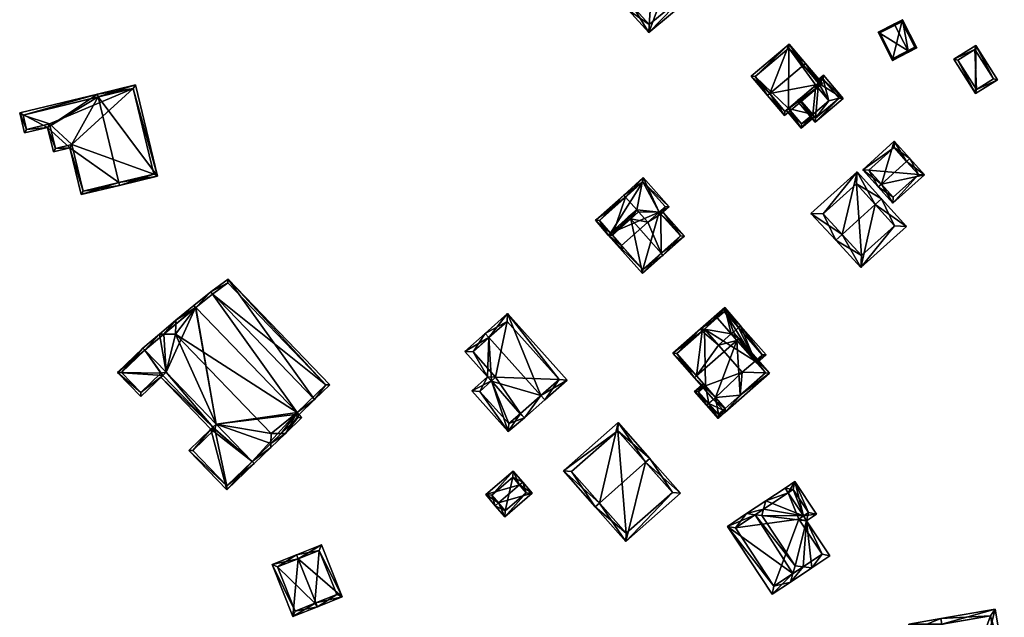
# Model space of a CAD drawing. Header units: inches. Extents: x 2558739 to 2563058, y 1133992 to 1137021.
# Tile 30 of 97: x 2560994 to 2561166, y 1134341 to 1134446. Entities that reach past the tile are written whole.
import ezdxf

# ---------------------------------------------------------------- set-up
doc = ezdxf.new("R2010")
doc.units = ezdxf.units.IN
doc.header["$MEASUREMENT"] = 0
doc.layers.add('Gebaeude Einzelhaus', color=10, linetype='Continuous')

msp = doc.modelspace()

# ---------------------------------------------------------------- meshes
at = {"layer": 'Gebaeude Einzelhaus'}
mesh = msp.add_polyface(dxfattribs=at)
corners = [(2561108.001, 1134453.679, 407.415), (2561104.246, 1134443.596, 404.23), (2561112.206, 1134450.255, 404.195), (2561101.471, 1134448.155, 407.415), (2561100.703, 1134447.506, 407.415), (2561108.764, 1134454.325, 407.415), (2561105.295, 1134458.425, 404.097), (2561097.103, 1134451.496, 404.097), (2561110.794, 1134450.378, 404.803), (2561105.178, 1134457.016, 404.714), (2561098.538, 1134451.4, 404.714), (2561104.341, 1134444.98, 404.831), (2561110.794, 1134450.378, 395.982), (2561105.178, 1134457.016, 395.982), (2561098.538, 1134451.4, 395.982), (2561104.341, 1134444.98, 395.982)]
mesh.append_faces([[corners[k] for k in face] for face in [(1, 11, 8), (3, 11, 4), (10, 3, 4), (4, 11, 1), (7, 10, 4), (9, 10, 6), (6, 10, 7), (0, 9, 5), (8, 0, 5), (5, 9, 6), (1, 8, 2), (2, 8, 5), (3, 7, 4), (0, 6, 3), (3, 6, 7), (0, 5, 6), (0, 2, 5), (4, 1, 3), (3, 1, 0), (0, 1, 2)]], dxfattribs={"color": 13})
mesh.append_faces([[corners[k] for k in face] for face in [(13, 15, 14), (12, 15, 13), (8, 15, 12), (11, 15, 8), (14, 15, 3), (3, 15, 11), (10, 14, 3), (13, 14, 9), (9, 14, 10), (12, 13, 0), (0, 13, 9), (8, 12, 0)]], dxfattribs={"color": 41})
mesh = msp.add_polyface(dxfattribs=at)
corners = [(2561149.579, 1134440.404, 401.372), (2561151.114, 1134440.905, 400.708), (2561148.61, 1134445.816, 400.708), (2561149.693, 1134440.181, 401.372), (2561147.303, 1134444.87, 401.372), (2561147.189, 1134445.093, 401.372), (2561144.338, 1134443.639, 400.708), (2561146.84, 1134438.728, 400.708), (2561150.778, 1134441.014, 400.812), (2561148.501, 1134445.48, 400.812), (2561144.674, 1134443.53, 400.76), (2561146.949, 1134439.064, 400.76), (2561148.501, 1134445.48, 395.303), (2561150.778, 1134441.014, 395.302), (2561144.674, 1134443.53, 395.302), (2561146.949, 1134439.064, 395.302)]
mesh.append_faces([[corners[k] for k in face] for face in [(7, 11, 3), (3, 11, 0), (10, 5, 4), (7, 6, 11), (11, 6, 10), (10, 6, 5), (1, 9, 2), (2, 9, 5), (5, 9, 4), (3, 8, 1), (1, 8, 9), (3, 0, 8), (0, 7, 3), (4, 6, 0), (0, 6, 7), (4, 5, 6), (0, 2, 4), (4, 2, 5), (3, 1, 0), (0, 1, 2)]], dxfattribs={"color": 13})
mesh.append_faces([[corners[k] for k in face] for face in [(12, 15, 14), (13, 15, 12), (8, 0, 13), (13, 0, 15), (15, 0, 11), (11, 10, 15), (15, 10, 14), (4, 14, 10), (4, 12, 14), (4, 9, 12), (9, 8, 12), (12, 8, 13)]], dxfattribs={"color": 41})
mesh = msp.add_polyface(dxfattribs=at)
corners = [(2561125.421, 1134432.907, 406.748), (2561127.99, 1134429.094, 403.43), (2561134.615, 1134434.696, 403.431), (2561125.039, 1134432.584, 406.748), (2561131.282, 1134437.864, 406.748), (2561131.663, 1134438.186, 406.748), (2561128.798, 1134441.574, 403.431), (2561122.173, 1134435.971, 403.431), (2561133.911, 1134434.755, 403.793), (2561128.049, 1134429.799, 403.793), (2561128.739, 1134440.87, 403.804), (2561122.878, 1134435.913, 403.804), (2561133.91, 1134434.754, 403.156), (2561128.739, 1134440.87, 394.601), (2561133.911, 1134434.755, 394.601), (2561122.878, 1134435.913, 394.601), (2561128.049, 1134429.799, 394.6), (2561130.609, 1134431.963, 403.156), (2561128.664, 1134430.319, 400.112), (2561128.664, 1134430.319, 394.6), (2561130.609, 1134431.963, 400.112), (2561133.444, 1134434.36, 394.601)]
mesh.append_faces([[corners[k] for k in face] for face in [(0, 9, 3), (11, 0, 3), (3, 9, 1), (7, 11, 3), (10, 11, 6), (6, 11, 7), (4, 10, 5), (8, 4, 5), (5, 10, 6), (2, 9, 8), (1, 9, 2), (2, 8, 5), (0, 7, 3), (5, 6, 4), (4, 6, 0), (0, 6, 7), (0, 2, 4), (4, 2, 5), (3, 1, 0), (0, 1, 2)]], dxfattribs={"color": 13})
mesh.append_faces([[corners[k] for k in face] for face in [(13, 19, 15), (15, 19, 16), (13, 21, 19), (13, 14, 21), (17, 18, 20), (18, 16, 19), (17, 9, 18), (18, 9, 16), (12, 8, 17), (17, 8, 9), (9, 15, 16), (0, 11, 9), (9, 11, 15), (11, 10, 15), (15, 10, 13), (12, 4, 8), (12, 10, 4), (14, 13, 12), (12, 13, 10)]], dxfattribs={"color": 41})
mesh = msp.add_polyface(dxfattribs=at)
corners = [(2561161.414, 1134441.334, 400.891), (2561161.366, 1134432.928, 400.891), (2561165.196, 1134435.346, 400.891), (2561157.584, 1134438.915, 400.891), (2561164.506, 1134435.503, 400.891), (2561161.523, 1134433.618, 400.891), (2561161.258, 1134440.644, 400.891), (2561158.274, 1134438.759, 400.891), (2561161.258, 1134440.644, 395.293), (2561164.506, 1134435.503, 395.293), (2561158.274, 1134438.759, 395.293), (2561161.523, 1134433.618, 395.293)]
mesh.append_faces([[corners[k] for k in face] for face in [(7, 5, 1), (6, 7, 3), (3, 7, 1), (4, 6, 0), (0, 6, 3), (2, 5, 4), (1, 5, 2), (2, 4, 0), (3, 1, 0), (0, 1, 2)]], dxfattribs={"color": 13})
mesh.append_faces([[corners[k] for k in face] for face in [(8, 11, 10), (9, 11, 8), (4, 11, 9), (5, 11, 4), (10, 11, 7), (7, 11, 5), (8, 10, 6), (6, 10, 7), (9, 8, 4), (4, 8, 6)]], dxfattribs={"color": 41})
mesh = msp.add_polyface(dxfattribs=at)
corners = [(2561133.976, 1134435.451, 403.296), (2561133.288, 1134435.491, 403.431), (2561133.611, 1134435.109, 403.289), (2561133.67, 1134435.814, 403.431), (2561133.91, 1134434.754, 403.156), (2561133.364, 1134427.931, 401.772), (2561130.609, 1134431.963, 403.156), (2561138.271, 1134432.083, 401.772), (2561134.819, 1134436.164, 403.296), (2561130.576, 1134431.935, 403.156), (2561130.227, 1134431.64, 403.156), (2561133.423, 1134428.636, 401.915), (2561137.567, 1134432.141, 401.914), (2561134.76, 1134435.459, 403.153), (2561133.917, 1134434.746, 403.153), (2561133.917, 1134434.746, 394.601), (2561134.76, 1134435.459, 394.601), (2561133.91, 1134434.754, 394.601), (2561132.912, 1134429.24, 400.112), (2561133.423, 1134428.636, 394.6), (2561130.609, 1134431.963, 400.112), (2561132.912, 1134429.24, 394.6), (2561137.567, 1134432.141, 394.601), (2561135.747, 1134431.639, 394.601), (2561133.444, 1134434.36, 394.601)]
mesh.append_faces([[corners[k] for k in face] for face in [(4, 0, 14), (4, 2, 0), (7, 13, 8), (8, 13, 0), (0, 13, 14), (7, 12, 13), (11, 9, 6), (7, 5, 12), (12, 5, 11), (11, 5, 9), (10, 9, 5), (3, 0, 1), (1, 0, 2), (5, 9, 10), (5, 6, 9), (0, 4, 8), (8, 4, 7), (7, 4, 5), (5, 4, 6), (0, 2, 4), (3, 1, 0), (0, 1, 2)]], dxfattribs={"color": 13})
mesh.append_faces([[corners[k] for k in face] for face in [(15, 24, 17), (21, 23, 19), (19, 23, 22), (22, 23, 16), (16, 23, 15), (15, 23, 24), (13, 12, 16), (16, 12, 22), (12, 19, 22), (12, 11, 19), (19, 18, 21), (18, 6, 20), (19, 11, 18), (18, 11, 6), (14, 17, 4), (14, 15, 17), (14, 13, 15), (15, 13, 16)]], dxfattribs={"color": 41})
mesh = msp.add_polyface(dxfattribs=at)
corners = [(2561011.627, 1134417.352, 401.957), (2561011.745, 1134416.865, 401.957), (2561018.359, 1134418.463, 397.754), (2561008.01, 1134432.335, 401.957), (2561014.508, 1134434.419, 397.754), (2561007.893, 1134432.821, 401.957), (2560999.151, 1134426.995, 396.422), (2560994.29, 1134429.538, 394.103), (2560995.138, 1134426.026, 394.103), (2561003.065, 1134423.399, 398.083), (2561000.188, 1134422.705, 396.421), (2561005.033, 1134415.245, 398.082), (2561014.139, 1134433.815, 398.063), (2560994.894, 1134429.169, 394.384), (2560995.506, 1134426.63, 394.384), (2561000.556, 1134423.309, 396.702), (2560999.52, 1134427.599, 396.703), (2561005.401, 1134415.849, 398.362), (2561003.434, 1134424.003, 398.364), (2561017.755, 1134418.831, 398.063), (2561014.139, 1134433.815, 387.911), (2560994.894, 1134429.169, 387.911), (2560995.506, 1134426.63, 387.911), (2560999.52, 1134427.599, 387.911), (2561000.556, 1134423.309, 387.911), (2561003.434, 1134424.003, 387.911), (2561005.401, 1134415.849, 387.911), (2561017.755, 1134418.831, 387.911)]
mesh.append_faces([[corners[k] for k in face] for face in [(2, 19, 12), (0, 19, 1), (17, 0, 1), (1, 19, 2), (11, 17, 1), (18, 17, 9), (15, 18, 9), (9, 17, 11), (10, 15, 9), (16, 15, 6), (14, 16, 6), (6, 15, 10), (8, 14, 6), (13, 14, 7), (7, 14, 8), (3, 13, 5), (12, 3, 5), (5, 13, 7), (2, 12, 4), (4, 12, 5), (0, 11, 1), (3, 9, 0), (0, 9, 11), (5, 6, 3), (3, 6, 9), (9, 6, 10), (5, 7, 6), (6, 7, 8), (3, 4, 5), (0, 2, 3), (3, 2, 4), (0, 1, 2)]], dxfattribs={"color": 13})
mesh.append_faces([[corners[k] for k in face] for face in [(25, 27, 26), (23, 25, 24), (21, 23, 22), (20, 27, 25), (20, 25, 23), (20, 23, 21), (12, 27, 20), (19, 27, 12), (26, 27, 0), (0, 27, 19), (17, 26, 0), (25, 26, 17), (18, 25, 17), (24, 25, 15), (15, 25, 18), (23, 24, 15), (16, 23, 15), (22, 23, 14), (14, 23, 16), (21, 22, 13), (13, 22, 14), (20, 21, 3), (3, 21, 13), (12, 20, 3)]], dxfattribs={"color": 41})
mesh = msp.add_polyface(dxfattribs=at)
corners = [(2561132.912, 1134429.24, 400.112), (2561130.609, 1134431.963, 400.112), (2561128.664, 1134430.319, 400.112), (2561130.909, 1134426.891, 400.112), (2561128.282, 1134429.996, 400.112), (2561133.235, 1134428.859, 400.112), (2561130.968, 1134427.596, 400.112), (2561128.664, 1134430.319, 394.6), (2561130.968, 1134427.596, 394.6), (2561132.912, 1134429.24, 394.6), (2561133.444, 1134434.36, 394.601), (2561135.747, 1134431.639, 394.601)]
mesh.append_faces([[corners[k] for k in face] for face in [(3, 6, 5), (5, 6, 0), (3, 4, 6), (6, 4, 2), (0, 3, 5), (0, 2, 3), (3, 2, 4), (0, 1, 2)]], dxfattribs={"color": 13})
mesh.append_faces([[corners[k] for k in face] for face in [(9, 10, 11), (9, 7, 10), (9, 8, 7), (8, 9, 6), (6, 9, 0), (8, 6, 7), (7, 6, 2)]], dxfattribs={"color": 41})
mesh = msp.add_polyface(dxfattribs=at)
corners = [(2561149.337, 1134421.06, 401.444), (2561149.894, 1134421.563, 401.444), (2561147.186, 1134424.564, 400.022), (2561144.926, 1134417.081, 401.444), (2561141.661, 1134419.58, 400.022), (2561144.369, 1134416.579, 401.444), (2561146.93, 1134413.739, 400.099), (2561152.455, 1134418.723, 400.099), (2561147.132, 1134423.505, 400.286), (2561151.396, 1134418.777, 400.363), (2561142.721, 1134419.525, 400.286), (2561146.985, 1134414.798, 400.363), (2561151.396, 1134418.777, 394.064), (2561147.132, 1134423.505, 394.064), (2561142.721, 1134419.525, 394.064), (2561146.985, 1134414.798, 394.063)]
mesh.append_faces([[corners[k] for k in face] for face in [(6, 11, 9), (6, 9, 7), (3, 11, 5), (10, 3, 5), (5, 11, 6), (8, 10, 4), (4, 10, 5), (2, 8, 4), (0, 8, 1), (9, 0, 1), (7, 9, 1), (1, 8, 2), (3, 7, 0), (0, 7, 1), (5, 6, 3), (3, 6, 7), (3, 4, 5), (0, 2, 3), (3, 2, 4), (0, 1, 2)]], dxfattribs={"color": 13})
mesh.append_faces([[corners[k] for k in face] for face in [(12, 15, 14), (12, 14, 13), (9, 15, 12), (11, 15, 9), (14, 15, 3), (3, 15, 11), (10, 14, 3), (13, 14, 8), (8, 14, 10), (12, 13, 0), (0, 13, 8), (9, 12, 0)]], dxfattribs={"color": 41})
mesh = msp.add_polyface(dxfattribs=at)
corners = [(2561102.486, 1134412.236, 401.157), (2561104.09, 1134410.437, 401.157), (2561106.063, 1134412.196, 400.15), (2561106.77, 1134412.157, 399.959), (2561106.396, 1134411.824, 400.15), (2561107.839, 1134413.11, 399.413), (2561103.291, 1134418.209, 399.413), (2561102.152, 1134412.609, 401.157), (2561100.208, 1134414.788, 401.157), (2561099.876, 1134415.161, 401.157), (2561097.893, 1134408.14, 398.734), (2561094.956, 1134410.774, 398.562), (2561097.186, 1134408.18, 398.537), (2561099.497, 1134406.34, 398.734), (2561099.456, 1134405.634, 398.537), (2561099.83, 1134405.967, 398.734), (2561095.656, 1134410.727, 398.755), (2561097.563, 1134408.509, 398.734), (2561107.133, 1134413.15, 399.604), (2561103.251, 1134417.503, 399.603), (2561106.064, 1134412.196, 392.394), (2561107.133, 1134413.15, 392.394), (2561103.251, 1134417.503, 392.394), (2561095.656, 1134410.727, 392.394), (2561097.563, 1134408.509, 392.394), (2561099.497, 1134406.34, 392.394)]
mesh.append_faces([[corners[k] for k in face] for face in [(2, 3, 4), (5, 19, 6), (6, 19, 9), (9, 19, 8), (2, 18, 3), (3, 18, 5), (5, 18, 19), (12, 13, 14), (14, 13, 15), (12, 10, 13), (12, 17, 10), (9, 16, 11), (11, 16, 12), (12, 16, 17), (9, 8, 16), (13, 14, 15), (10, 12, 13), (13, 12, 14), (10, 11, 12), (10, 8, 11), (11, 8, 9), (10, 7, 8), (10, 0, 7), (7, 6, 8), (8, 6, 9), (0, 2, 7), (7, 2, 6), (6, 2, 5), (5, 2, 3), (3, 2, 4), (0, 1, 2)]], dxfattribs={"color": 13})
mesh.append_faces([[corners[k] for k in face] for face in [(20, 22, 21), (20, 24, 22), (22, 24, 23), (20, 25, 24), (10, 25, 13), (17, 24, 10), (10, 24, 25), (17, 23, 24), (17, 16, 23), (8, 23, 16), (8, 22, 23), (8, 19, 22), (19, 21, 22), (19, 18, 21), (21, 18, 20), (20, 18, 2)]], dxfattribs={"color": 41})
mesh = msp.add_polyface(dxfattribs=at)
corners = [(2561138.057, 1134408.264, 404.603), (2561136.943, 1134407.259, 404.603), (2561141.353, 1134402.47, 401.444), (2561143.849, 1134413.488, 404.603), (2561149.323, 1134409.659, 401.444), (2561144.963, 1134414.493, 404.603), (2561140.67, 1134419.251, 401.822), (2561132.609, 1134411.964, 401.827), (2561147.204, 1134409.768, 402.172), (2561140.563, 1134417.131, 402.474), (2561134.739, 1134411.866, 402.478), (2561141.45, 1134404.579, 402.173), (2561147.204, 1134409.768, 393.526), (2561140.563, 1134417.131, 393.526), (2561134.739, 1134411.866, 393.526), (2561141.45, 1134404.579, 393.525)]
mesh.append_faces([[corners[k] for k in face] for face in [(2, 11, 8), (0, 11, 1), (10, 0, 1), (1, 11, 2), (7, 10, 1), (9, 10, 6), (6, 10, 7), (3, 9, 5), (8, 3, 5), (5, 9, 6), (2, 8, 4), (4, 8, 5), (0, 7, 1), (3, 6, 0), (0, 6, 7), (3, 5, 6), (3, 4, 5), (0, 2, 3), (3, 2, 4), (0, 1, 2)]], dxfattribs={"color": 13})
mesh.append_faces([[corners[k] for k in face] for face in [(13, 15, 14), (12, 15, 13), (8, 15, 12), (11, 15, 8), (14, 15, 0), (0, 15, 11), (10, 14, 0), (13, 14, 9), (9, 14, 10), (12, 13, 3), (3, 13, 9), (8, 12, 3)]], dxfattribs={"color": 41})
mesh = msp.add_polyface(dxfattribs=at)
corners = [(2561101.116, 1134411.014, 401.856), (2561097.186, 1134408.18, 399.959), (2561103.189, 1134401.449, 399.959), (2561100.783, 1134411.388, 401.856), (2561106.453, 1134405.028, 401.856), (2561106.785, 1134404.656, 401.856), (2561110.503, 1134407.971, 399.959), (2561106.396, 1134411.824, 400.15), (2561106.77, 1134412.157, 399.959), (2561104.09, 1134410.437, 401.157), (2561106.063, 1134412.196, 400.15), (2561102.486, 1134412.236, 401.157), (2561102.152, 1134412.609, 401.157), (2561109.796, 1134408.011, 400.15), (2561106.374, 1134404.958, 401.814), (2561097.893, 1134408.14, 400.156), (2561103.229, 1134402.155, 400.156), (2561103.229, 1134402.155, 392.394), (2561109.796, 1134408.011, 392.394), (2561106.064, 1134412.196, 392.394), (2561097.893, 1134408.14, 398.734), (2561099.497, 1134406.34, 398.734), (2561099.497, 1134406.34, 392.394)]
mesh.append_faces([[corners[k] for k in face] for face in [(1, 16, 2), (2, 16, 5), (5, 16, 14), (3, 15, 1), (1, 15, 16), (3, 0, 15), (14, 4, 5), (0, 12, 11), (0, 3, 12), (5, 13, 6), (6, 13, 8), (8, 13, 7), (5, 4, 13), (0, 12, 3), (0, 11, 12), (4, 9, 0), (0, 9, 11), (4, 7, 9), (9, 7, 10), (4, 6, 7), (7, 6, 8), (4, 5, 6), (0, 2, 4), (4, 2, 5), (3, 1, 0), (0, 1, 2)]], dxfattribs={"color": 13})
mesh.append_faces([[corners[k] for k in face] for face in [(18, 17, 19), (19, 17, 22), (15, 21, 16), (16, 21, 17), (17, 21, 22), (15, 20, 21), (15, 0, 20), (20, 0, 11), (7, 19, 10), (7, 18, 19), (7, 13, 18), (13, 14, 18), (18, 14, 17), (17, 14, 16), (4, 14, 13)]], dxfattribs={"color": 41})
mesh = msp.add_polyface(dxfattribs=at)
corners = [(2561038.195, 1134371.714, 402.695), (2561040.733, 1134373.465, 402.15), (2561040.015, 1134373.468, 402.695), (2561038.171, 1134370.996, 402.15), (2561038.253, 1134373.475, 404.031), (2561025.069, 1134395.52, 397.892), (2561024.723, 1134395.879, 397.892), (2561021.604, 1134393.264, 402.183), (2561025.072, 1134395.517, 397.892), (2561021.582, 1134392.592, 402.693), (2561021.525, 1134390.83, 404.031), (2561042.782, 1134377.143, 397.892), (2561043.128, 1134376.783, 397.892), (2561043.633, 1134376.26, 397.892), (2561018.715, 1134390.841, 401.9), (2561019.49, 1134390.838, 402.488), (2561034.924, 1134368.561, 397.892), (2561035.271, 1134368.201, 397.892), (2561028.622, 1134375.099, 397.892), (2561019.871, 1134384.179, 397.892), (2561016.151, 1134388.038, 397.892), (2561015.803, 1134388.399, 397.892), (2561042.926, 1134376.274, 398.42), (2561042.423, 1134376.798, 398.418), (2561025.039, 1134395.491, 397.936), (2561045.834, 1134379.391, 396.122), (2561027.676, 1134398.23, 396.122), (2561048.519, 1134381.98, 394.297), (2561030.716, 1134400.449, 394.297), (2561027.979, 1134397.833, 396.149), (2561030.659, 1134399.788, 394.542), (2561047.811, 1134381.993, 394.542), (2561027.698, 1134374.209, 397.463), (2561023.851, 1134370.501, 395.679), (2561030.5, 1134363.603, 395.679), (2561028.058, 1134374.556, 397.63), (2561028.405, 1134374.196, 397.63), (2561024.559, 1134370.489, 395.846), (2561030.513, 1134364.31, 395.846), (2561011.381, 1134384.136, 395.016), (2561019.307, 1134383.635, 397.525), (2561015.449, 1134379.916, 395.016), (2561015.461, 1134380.624, 395.25), (2561018.96, 1134383.995, 397.525), (2561012.089, 1134384.124, 395.251), (2561019.307, 1134383.635, 397.63), (2561018.948, 1134383.288, 397.463), (2561025.039, 1134395.491, 386.384), (2561025.069, 1134395.52, 386.384), (2561016.151, 1134388.038, 386.384), (2561042.926, 1134376.274, 386.384), (2561034.924, 1134368.561, 386.384), (2561042.423, 1134376.798, 386.384), (2561042.781, 1134377.144, 386.384), (2561025.072, 1134395.517, 386.384), (2561028.622, 1134375.099, 386.384), (2561019.871, 1134384.179, 386.384), (2561047.811, 1134381.993, 386.384), (2561030.659, 1134399.788, 386.384), (2561027.979, 1134397.833, 386.384), (2561028.405, 1134374.196, 386.384), (2561028.058, 1134374.556, 386.384), (2561024.559, 1134370.489, 386.384), (2561030.513, 1134364.31, 386.384), (2561012.089, 1134384.124, 386.384), (2561015.461, 1134380.624, 386.384), (2561018.96, 1134383.995, 386.384), (2561019.307, 1134383.635, 386.384)]
mesh.append_faces([[corners[k] for k in face] for face in [(35, 46, 45), (32, 46, 35), (35, 46, 32), (35, 45, 46), (35, 19, 45), (35, 18, 19), (44, 42, 39), (21, 44, 39), (20, 44, 21), (42, 43, 40), (39, 42, 41), (41, 42, 40), (20, 40, 19), (20, 39, 40), (40, 39, 41), (20, 21, 39), (33, 38, 34), (34, 38, 17), (17, 38, 16), (32, 37, 33), (33, 37, 38), (35, 36, 32), (32, 36, 37), (32, 16, 35), (35, 16, 18), (32, 34, 16), (16, 34, 17), (32, 33, 34), (28, 30, 26), (25, 31, 27), (27, 31, 28), (28, 31, 30), (11, 31, 25), (11, 25, 12), (26, 30, 29), (26, 5, 6), (26, 29, 5), (5, 29, 8), (25, 28, 26), (25, 27, 28), (11, 26, 8), (8, 26, 5), (5, 26, 6), (11, 25, 26), (11, 12, 25), (0, 3, 16), (16, 3, 17), (14, 20, 21), (14, 15, 20), (15, 7, 9), (15, 14, 7), (24, 6, 5), (9, 7, 24), (24, 7, 6), (2, 1, 0), (0, 1, 3), (12, 23, 11), (12, 22, 23), (22, 1, 2), (12, 13, 22), (22, 13, 1), (19, 14, 20), (20, 14, 21), (19, 15, 14), (18, 10, 19), (19, 10, 15), (18, 4, 10), (16, 0, 18), (18, 0, 4), (16, 3, 0), (16, 17, 3), (7, 15, 9), (9, 15, 10), (7, 14, 15), (11, 1, 12), (12, 1, 13), (11, 2, 1), (11, 4, 2), (8, 10, 11), (11, 10, 4), (8, 9, 10), (5, 7, 8), (8, 7, 9), (5, 6, 7), (0, 2, 4), (3, 1, 0), (0, 1, 2)]], dxfattribs={"color": 13})
mesh.append_faces([[corners[k] for k in face] for face in [(67, 56, 61), (61, 56, 55), (19, 40, 45), (40, 35, 45), (40, 61, 35), (40, 67, 61), (66, 56, 67), (64, 66, 65), (49, 56, 66), (49, 66, 64), (40, 43, 67), (67, 43, 66), (43, 42, 66), (66, 42, 65), (42, 64, 65), (42, 44, 64), (44, 49, 64), (44, 20, 49), (60, 63, 62), (60, 51, 63), (60, 55, 51), (60, 61, 55), (16, 38, 51), (51, 38, 63), (38, 37, 63), (63, 37, 62), (37, 60, 62), (37, 36, 60), (36, 35, 60), (60, 35, 61), (59, 53, 54), (59, 57, 53), (59, 58, 57), (29, 30, 59), (59, 30, 58), (59, 54, 29), (29, 54, 8), (30, 31, 58), (58, 31, 57), (53, 31, 11), (53, 57, 31), (47, 56, 49), (47, 55, 56), (55, 52, 51), (51, 52, 50), (55, 53, 52), (47, 54, 55), (55, 54, 53), (47, 48, 54), (8, 54, 5), (5, 54, 48), (52, 11, 23), (52, 53, 11), (23, 50, 52), (23, 22, 50), (0, 22, 2), (0, 16, 22), (22, 16, 50), (50, 16, 51), (20, 47, 49), (9, 24, 15), (15, 24, 20), (20, 24, 47), (24, 5, 47), (47, 5, 48)]], dxfattribs={"color": 41})
mesh = msp.add_polyface(dxfattribs=at)
corners = [(2561076.329, 1134390.224, 399.041), (2561075.661, 1134390.969, 399.041), (2561072.126, 1134387.798, 397.461), (2561076.081, 1134383.389, 397.461), (2561076.748, 1134382.644, 397.461), (2561085.416, 1134380.094, 399.041), (2561081.85, 1134376.957, 397.461), (2561082.516, 1134376.214, 397.461), (2561086.083, 1134379.35, 399.041), (2561090.019, 1134382.813, 397.461), (2561079.563, 1134394.469, 397.461), (2561073.539, 1134387.721, 397.794), (2561077.494, 1134383.313, 397.794), (2561088.6, 1134382.896, 397.763), (2561079.486, 1134393.056, 397.763), (2561079.708, 1134373.788, 396.828), (2561076.749, 1134382.645, 397.461), (2561073.319, 1134380.911, 396.828), (2561074.731, 1134380.835, 396.999), (2561079.798, 1134375.186, 396.999), (2561081.76, 1134376.878, 397.441), (2561081.85, 1134376.957, 388.8), (2561088.6, 1134382.896, 388.8), (2561079.486, 1134393.056, 388.8), (2561073.539, 1134387.721, 388.8), (2561077.494, 1134383.313, 388.8), (2561076.748, 1134382.644, 388.8), (2561076.749, 1134382.645, 388.8), (2561074.731, 1134380.835, 388.8), (2561079.798, 1134375.186, 388.8), (2561081.76, 1134376.878, 388.8)]
mesh.append_faces([[corners[k] for k in face] for face in [(7, 20, 6), (15, 19, 7), (7, 19, 20), (17, 18, 15), (15, 18, 19), (17, 3, 18), (18, 3, 16), (17, 16, 3), (17, 15, 16), (16, 15, 6), (6, 15, 7), (10, 14, 1), (1, 14, 0), (5, 13, 8), (8, 13, 9), (9, 13, 10), (10, 13, 14), (5, 7, 6), (5, 8, 7), (3, 12, 4), (1, 11, 2), (2, 11, 3), (3, 11, 12), (1, 0, 11), (5, 10, 0), (0, 10, 1), (8, 9, 5), (5, 9, 10), (5, 7, 8), (5, 6, 7), (0, 4, 5), (5, 4, 6), (0, 3, 4), (0, 2, 3), (0, 1, 2)]], dxfattribs={"color": 13})
mesh.append_faces([[corners[k] for k in face] for face in [(27, 29, 28), (27, 30, 29), (27, 21, 30), (20, 19, 30), (30, 19, 29), (6, 20, 21), (21, 20, 30), (19, 18, 29), (29, 18, 28), (27, 18, 16), (27, 28, 18), (23, 25, 24), (22, 25, 23), (21, 26, 25), (21, 25, 22), (12, 25, 4), (4, 25, 26), (12, 11, 25), (25, 11, 24), (0, 24, 11), (0, 23, 24), (0, 14, 23), (14, 13, 23), (23, 13, 22), (5, 22, 13), (5, 21, 22), (5, 6, 21)]], dxfattribs={"color": 41})
mesh = msp.add_polyface(dxfattribs=at)
corners = [(2561113.289, 1134391.748, 399.157), (2561113.62, 1134391.372, 399.447), (2561113.995, 1134391.702, 399.447), (2561118.684, 1134390.868, 401.605), (2561116.455, 1134388.906, 401.605), (2561117.531, 1134395.479, 399.157), (2561119.059, 1134391.198, 401.605), (2561119.945, 1134391.977, 401.606), (2561120.321, 1134392.308, 401.606), (2561122.843, 1134386.14, 398.385), (2561124.81, 1134387.205, 398.129), (2561123.173, 1134385.765, 398.129), (2561117.486, 1134394.773, 399.447), (2561116.224, 1134393.664, 399.446), (2561124.104, 1134387.25, 398.385), (2561117.486, 1134394.773, 389.17), (2561124.104, 1134387.25, 389.17), (2561116.224, 1134393.664, 389.17), (2561113.995, 1134391.702, 389.17), (2561122.843, 1134386.14, 389.17), (2561120.614, 1134384.179, 389.17)]
mesh.append_faces([[corners[k] for k in face] for face in [(11, 14, 10), (10, 14, 8), (8, 14, 7), (11, 9, 14), (0, 2, 1), (5, 13, 0), (0, 13, 2), (7, 12, 8), (8, 12, 5), (5, 12, 13), (6, 9, 7), (7, 9, 8), (8, 9, 10), (10, 9, 11), (6, 3, 9), (5, 7, 8), (5, 6, 7), (5, 3, 6), (0, 2, 5), (5, 2, 3), (3, 2, 4), (0, 1, 2)]], dxfattribs={"color": 13})
mesh.append_faces([[corners[k] for k in face] for face in [(19, 15, 16), (19, 17, 15), (19, 18, 17), (19, 20, 18), (16, 14, 19), (19, 14, 9), (13, 18, 2), (13, 17, 18), (12, 15, 13), (13, 15, 17), (7, 14, 12), (12, 14, 15), (15, 14, 16)]], dxfattribs={"color": 41})
mesh = msp.add_polyface(dxfattribs=at)
corners = [(2561119.675, 1134389.741, 402.475), (2561125.374, 1134384.02, 398.296), (2561120.05, 1134390.071, 402.475), (2561120.264, 1134380.191, 398.555), (2561117.571, 1134377.156, 398.296), (2561115.938, 1134379.77, 399.872), (2561112.623, 1134383.538, 402.475), (2561112.248, 1134383.208, 402.475), (2561115.564, 1134379.438, 399.872), (2561117.616, 1134377.863, 398.556), (2561117.617, 1134377.862, 398.555), (2561117.241, 1134377.531, 398.555), (2561108.466, 1134387.505, 399.157), (2561116.455, 1134388.906, 401.605), (2561113.62, 1134391.372, 399.447), (2561118.684, 1134390.868, 401.605), (2561119.059, 1134391.198, 401.605), (2561113.995, 1134391.702, 399.447), (2561113.289, 1134391.748, 399.157), (2561124.669, 1134384.065, 398.555), (2561120.64, 1134380.522, 398.555), (2561109.173, 1134387.46, 399.447), (2561122.843, 1134386.14, 398.385), (2561124.669, 1134384.065, 389.17), (2561122.843, 1134386.14, 389.17), (2561113.995, 1134391.702, 389.17), (2561109.173, 1134387.46, 389.17), (2561114.17, 1134381.78, 398.544), (2561114.17, 1134381.78, 389.17), (2561117.617, 1134377.862, 389.17), (2561120.264, 1134380.191, 389.17), (2561120.614, 1134384.179, 389.17), (2561115.939, 1134379.769, 389.17)]
mesh.append_faces([[corners[k] for k in face] for face in [(12, 21, 7), (7, 21, 6), (12, 18, 21), (21, 18, 14), (2, 15, 16), (2, 0, 15), (20, 4, 3), (3, 4, 10), (10, 4, 11), (20, 1, 4), (20, 19, 1), (1, 19, 2), (2, 19, 0), (5, 7, 6), (5, 8, 7), (12, 14, 18), (14, 13, 17), (15, 2, 16), (13, 0, 15), (15, 0, 2), (12, 6, 14), (14, 6, 13), (13, 6, 0), (12, 7, 6), (4, 10, 11), (4, 3, 10), (3, 5, 9), (5, 7, 8), (5, 6, 7), (3, 0, 5), (5, 0, 6), (4, 1, 3), (3, 1, 0), (0, 1, 2)]], dxfattribs={"color": 13})
mesh.append_faces([[corners[k] for k in face] for face in [(31, 28, 25), (25, 28, 26), (31, 32, 28), (31, 30, 32), (32, 30, 29), (31, 23, 30), (31, 24, 23), (20, 23, 19), (20, 30, 23), (20, 3, 30), (30, 3, 29), (29, 3, 10), (10, 3, 9), (27, 26, 28), (27, 21, 26), (5, 6, 27), (27, 6, 21), (14, 26, 21), (17, 25, 14), (14, 25, 26), (0, 22, 15), (22, 23, 24), (0, 19, 22), (22, 19, 23)]], dxfattribs={"color": 41})
mesh = msp.add_polyface(dxfattribs=at)
corners = [(2561114.17, 1134381.78, 398.544), (2561113.84, 1134382.155, 398.296), (2561112.278, 1134380.781, 398.296), (2561114.752, 1134378.726, 399.872), (2561114.376, 1134378.395, 399.872), (2561114.378, 1134378.395, 399.872), (2561115.938, 1134379.77, 399.872), (2561112.983, 1134380.736, 398.544), (2561116.385, 1134376.113, 398.296), (2561117.241, 1134377.531, 398.555), (2561117.571, 1134377.156, 398.296), (2561117.616, 1134377.863, 398.556), (2561117.617, 1134377.862, 398.555), (2561115.564, 1134379.438, 399.872), (2561120.264, 1134380.191, 398.555), (2561116.43, 1134376.818, 398.555), (2561112.983, 1134380.736, 389.17), (2561114.17, 1134381.78, 389.17), (2561114.752, 1134378.726, 389.17), (2561115.939, 1134379.769, 389.17), (2561116.43, 1134376.818, 389.17), (2561117.617, 1134377.862, 389.17)]
mesh.append_faces([[corners[k] for k in face] for face in [(10, 15, 9), (15, 5, 3), (10, 8, 15), (15, 8, 5), (13, 11, 6), (11, 12, 14), (3, 9, 13), (13, 9, 11), (11, 9, 12), (3, 8, 9), (9, 8, 10), (3, 5, 8), (7, 1, 0), (7, 2, 1), (7, 4, 2), (7, 3, 4), (4, 3, 5), (0, 3, 6), (3, 4, 5), (0, 2, 3), (3, 2, 4), (0, 1, 2)]], dxfattribs={"color": 13})
mesh.append_faces([[corners[k] for k in face] for face in [(19, 20, 18), (19, 21, 20), (9, 21, 11), (15, 20, 9), (9, 20, 21), (15, 18, 20), (15, 3, 18), (17, 18, 16), (17, 19, 18), (3, 7, 18), (18, 7, 16), (16, 0, 17), (16, 7, 0)]], dxfattribs={"color": 41})
mesh = msp.add_polyface(dxfattribs=at)
corners = [(2561103.717, 1134368.422, 402.912), (2561104.466, 1134369.085, 402.912), (2561098.913, 1134375.361, 398.883), (2561095.657, 1134361.291, 402.912), (2561089.355, 1134366.905, 398.883), (2561094.908, 1134360.629, 402.912), (2561100.243, 1134354.599, 398.883), (2561109.801, 1134363.055, 398.883), (2561090.766, 1134366.819, 399.364), (2561098.826, 1134373.95, 399.363), (2561100.329, 1134356.01, 399.383), (2561108.39, 1134363.141, 399.383), (2561108.39, 1134363.141, 388.311), (2561098.826, 1134373.95, 388.311), (2561090.766, 1134366.819, 388.311), (2561100.329, 1134356.01, 388.311)]
mesh.append_faces([[corners[k] for k in face] for face in [(0, 9, 1), (11, 0, 1), (1, 9, 2), (7, 11, 1), (6, 10, 11), (6, 11, 7), (3, 10, 5), (8, 3, 5), (5, 10, 6), (9, 8, 4), (2, 9, 4), (4, 8, 5), (0, 7, 1), (5, 6, 3), (3, 6, 0), (0, 6, 7), (3, 4, 5), (0, 2, 3), (3, 2, 4), (0, 1, 2)]], dxfattribs={"color": 13})
mesh.append_faces([[corners[k] for k in face] for face in [(13, 15, 14), (12, 15, 13), (11, 15, 12), (10, 15, 11), (14, 15, 3), (3, 15, 10), (8, 14, 3), (13, 14, 9), (9, 14, 8), (12, 13, 0), (0, 13, 9), (11, 12, 0)]], dxfattribs={"color": 41})
mesh = msp.add_polyface(dxfattribs=at)
corners = [(2561077.986, 1134361.322, 395.047), (2561079.08, 1134358.888, 393.526), (2561083.892, 1134362.999, 393.526), (2561077.416, 1134360.835, 395.047), (2561081.658, 1134364.46, 395.047), (2561082.228, 1134364.947, 395.047), (2561080.564, 1134366.894, 393.526), (2561075.752, 1134362.783, 393.526), (2561082.835, 1134363.082, 393.971), (2561080.481, 1134365.837, 393.971), (2561076.809, 1134362.7, 393.971), (2561079.163, 1134359.945, 393.971), (2561080.481, 1134365.837, 388.415), (2561082.835, 1134363.082, 388.415), (2561076.809, 1134362.7, 388.415), (2561079.163, 1134359.945, 388.415)]
mesh.append_faces([[corners[k] for k in face] for face in [(1, 11, 8), (0, 11, 3), (10, 0, 3), (3, 11, 1), (7, 10, 3), (9, 10, 6), (6, 10, 7), (4, 9, 5), (8, 4, 5), (5, 9, 6), (1, 8, 2), (2, 8, 5), (4, 7, 0), (0, 7, 3), (5, 6, 4), (4, 6, 7), (0, 2, 4), (4, 2, 5), (3, 1, 0), (0, 1, 2)]], dxfattribs={"color": 13})
mesh.append_faces([[corners[k] for k in face] for face in [(12, 15, 14), (13, 15, 12), (8, 15, 13), (11, 15, 8), (0, 15, 11), (14, 15, 10), (10, 15, 0), (12, 14, 9), (9, 14, 10), (4, 12, 9), (13, 12, 8), (8, 12, 4)]], dxfattribs={"color": 41})
mesh = msp.add_polyface(dxfattribs=at)
corners = [(2561129.458, 1134348.958, 400.057), (2561118.008, 1134357.221, 396.608), (2561125.86, 1134345.374, 396.608), (2561122.877, 1134359.249, 400.197), (2561121.358, 1134359.441, 399.393), (2561129.043, 1134347.484, 399.254), (2561129.839, 1134350.31, 400.795), (2561124.009, 1134359.106, 400.795), (2561131.232, 1134350.134, 400.057), (2561132.751, 1134349.943, 399.254), (2561131.858, 1134358.204, 396.608), (2561135.935, 1134352.053, 396.608), (2561131.305, 1134359.038, 396.608), (2561124.733, 1134361.679, 399.393), (2561128.635, 1134363.066, 396.608), (2561124.318, 1134360.204, 400.197), (2561128.083, 1134363.899, 396.608), (2561119.394, 1134356.94, 397.301), (2561126.141, 1134346.76, 397.301), (2561134.549, 1134352.334, 397.301), (2561130.471, 1134358.485, 397.301), (2561133.575, 1134359.341, 395.661), (2561129.799, 1134365.038, 395.661), (2561129.518, 1134363.651, 396.121), (2561132.189, 1134359.623, 396.121), (2561119.394, 1134356.94, 388.692), (2561128.635, 1134363.066, 388.692), (2561126.141, 1134346.76, 388.692), (2561134.549, 1134352.334, 388.692), (2561130.471, 1134358.485, 388.692), (2561131.305, 1134359.038, 388.692), (2561132.189, 1134359.623, 388.692), (2561129.518, 1134363.651, 388.692)]
mesh.append_faces([[corners[k] for k in face] for face in [(10, 24, 21), (12, 24, 10), (16, 23, 14), (24, 23, 22), (21, 24, 22), (22, 23, 16), (12, 22, 14), (14, 22, 16), (12, 21, 22), (12, 10, 21), (3, 4, 15), (15, 4, 13), (14, 13, 16), (14, 15, 13), (10, 20, 12), (9, 19, 11), (11, 19, 10), (10, 19, 20), (9, 8, 19), (5, 8, 9), (5, 0, 8), (1, 18, 2), (2, 18, 5), (5, 18, 0), (4, 17, 1), (1, 17, 18), (4, 3, 17), (15, 3, 7), (13, 4, 15), (15, 4, 3), (13, 14, 16), (7, 12, 15), (15, 12, 13), (13, 12, 14), (8, 10, 6), (6, 10, 7), (7, 10, 12), (8, 9, 10), (10, 9, 11), (0, 8, 6), (0, 5, 8), (8, 5, 9), (3, 6, 7), (3, 0, 6), (0, 2, 5), (4, 1, 3), (3, 1, 0), (0, 1, 2)]], dxfattribs={"color": 13})
mesh.append_faces([[corners[k] for k in face] for face in [(30, 26, 32), (30, 32, 31), (14, 23, 26), (26, 23, 32), (23, 24, 32), (32, 24, 31), (24, 30, 31), (24, 12, 30), (27, 29, 28), (29, 26, 30), (27, 25, 29), (29, 25, 26), (12, 29, 30), (12, 20, 29), (20, 19, 29), (29, 19, 28), (0, 18, 8), (8, 18, 19), (19, 18, 28), (28, 18, 27), (18, 17, 27), (27, 17, 25), (15, 17, 3), (15, 14, 17), (17, 14, 25), (25, 14, 26)]], dxfattribs={"color": 41})
mesh = msp.add_polyface(dxfattribs=at)
corners = [(2561046.05, 1134343.845, 397.454), (2561046.329, 1134343.151, 397.454), (2561050.69, 1134344.903, 393.662), (2561042.955, 1134351.553, 397.454), (2561047.036, 1134354, 393.662), (2561042.676, 1134352.248, 397.454), (2561038.398, 1134350.53, 393.886), (2561042.053, 1134341.433, 393.886), (2561049.715, 1134345.319, 394.267), (2561046.62, 1134353.025, 394.267), (2561039.374, 1134350.114, 394.467), (2561042.469, 1134342.409, 394.467), (2561045.905, 1134343.786, 397.333), (2561045.905, 1134343.786, 384.852), (2561049.715, 1134345.319, 384.852), (2561046.62, 1134353.025, 384.852), (2561039.374, 1134350.114, 384.852), (2561042.469, 1134342.409, 384.852)]
mesh.append_faces([[corners[k] for k in face] for face in [(1, 12, 0), (7, 11, 1), (1, 11, 12), (10, 5, 3), (7, 6, 11), (11, 6, 10), (10, 6, 5), (4, 9, 5), (5, 9, 3), (8, 1, 0), (4, 2, 9), (9, 2, 8), (8, 2, 1), (3, 7, 0), (0, 7, 1), (5, 6, 3), (3, 6, 7), (3, 4, 5), (0, 2, 3), (3, 2, 4), (0, 1, 2)]], dxfattribs={"color": 13})
mesh.append_faces([[corners[k] for k in face] for face in [(13, 17, 16), (13, 16, 15), (13, 15, 14), (11, 17, 13), (11, 13, 12), (16, 17, 10), (10, 17, 11), (3, 16, 10), (15, 16, 9), (9, 16, 3), (14, 15, 8), (8, 15, 9), (13, 14, 8), (12, 13, 8), (12, 8, 0)]], dxfattribs={"color": 41})
mesh = msp.add_polyface(dxfattribs=at)
corners = [(2561158.766, 1134321.03, 401.078), (2561158.936, 1134320.046, 401.078), (2561164.264, 1134320.964, 397.623), (2561162.243, 1134332.704, 397.623), (2561164.811, 1134342.714, 394.917), (2561166.413, 1134333.423, 394.917), (2561155.484, 1134340.093, 401.078), (2561155.314, 1134341.078, 401.078), (2561149.714, 1134340.113, 397.603), (2561153.336, 1134319.081, 397.603), (2561165.258, 1134334.238, 395.556), (2561163.996, 1134341.559, 395.556), (2561163.109, 1134321.78, 398.262), (2561161.088, 1134333.52, 398.262), (2561154.153, 1134320.236, 398.215), (2561150.869, 1134339.298, 398.215), (2561163.109, 1134321.78, 387.911), (2561154.153, 1134320.236, 387.911), (2561161.088, 1134333.52, 387.911), (2561165.258, 1134334.238, 387.911), (2561163.996, 1134341.559, 387.911), (2561150.869, 1134339.298, 387.911)]
mesh.append_faces([[corners[k] for k in face] for face in [(15, 7, 6), (15, 8, 7), (14, 9, 15), (15, 9, 8), (0, 1, 14), (14, 1, 9), (4, 11, 7), (7, 11, 6), (12, 1, 0), (12, 2, 1), (10, 3, 13), (13, 3, 12), (12, 3, 2), (4, 5, 11), (11, 5, 10), (10, 5, 3), (0, 9, 1), (6, 8, 0), (0, 8, 9), (6, 7, 8), (6, 4, 7), (0, 3, 6), (6, 3, 4), (4, 3, 5), (0, 2, 3), (0, 1, 2)]], dxfattribs={"color": 13})
mesh.append_faces([[corners[k] for k in face] for face in [(19, 18, 20), (20, 18, 21), (21, 18, 17), (17, 18, 16), (14, 15, 17), (17, 15, 21), (6, 11, 15), (15, 11, 21), (21, 11, 20), (11, 10, 20), (20, 10, 19), (10, 18, 19), (10, 13, 18), (13, 12, 18), (18, 12, 16), (0, 14, 12), (12, 14, 16), (16, 14, 17)]], dxfattribs={"color": 41})

doc.saveas('drawing.dxf')
